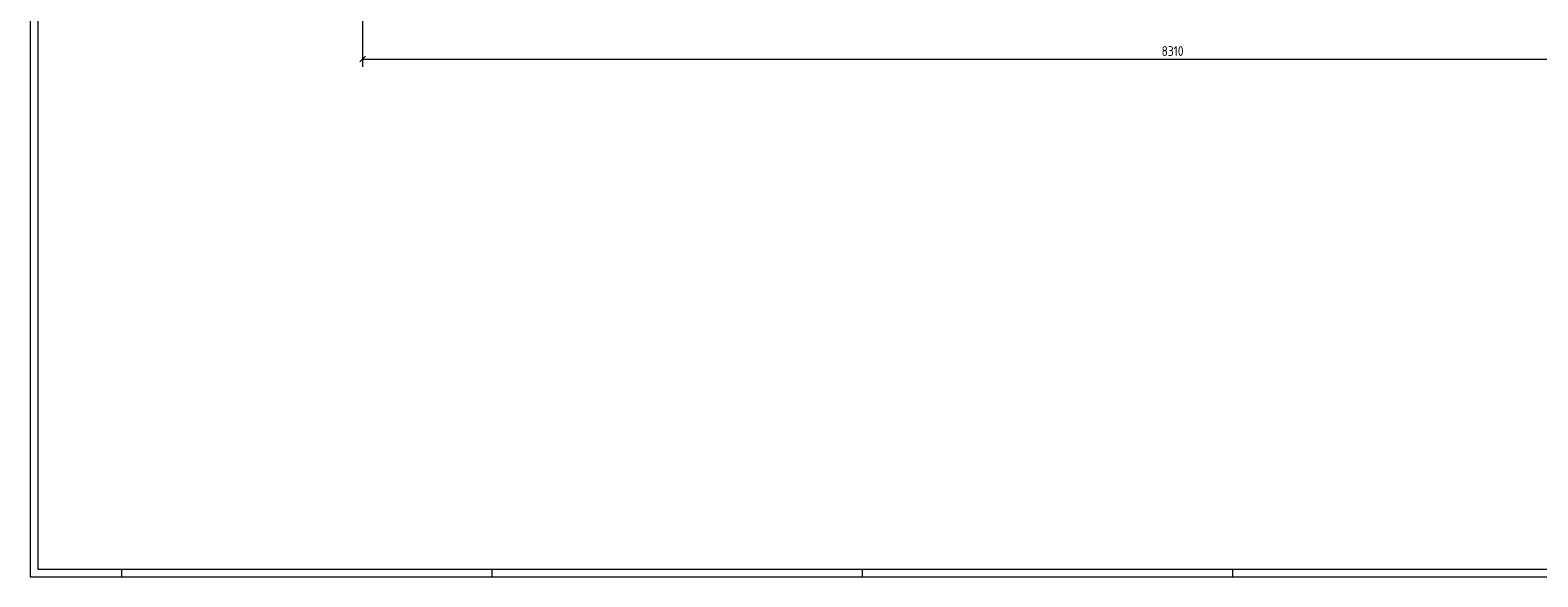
# Model space of a CAD drawing. Header units: millimetres. Extents: x 1 to 1188, y 1 to 840.
# Tile 1 of 7: x 1 to 775, y 1 to 282. Entities that reach past the tile are written whole.
import ezdxf

# ---------------------------------------------------------------- set-up
doc = ezdxf.new("R2010")
doc.units = ezdxf.units.MM
doc.header["$LTSCALE"] = 0.6
doc.linetypes.add('XKITLINE00', pattern=[0])
doc.layers.add('DrawingSheet', color=5, linetype='Continuous', lineweight=0)
doc.layers.add('Z-DIMENSIONS', color=1, linetype='Continuous', lineweight=0)
doc.styles.add('ISOCPEUR', font='ISOCPEUR.TTF')

msp = doc.modelspace()

# ---------------------------------------------------------------- linework, layer by layer
at = {"layer": 'DrawingSheet', "color": 2, "linetype": 'XKITLINE00', "lineweight": 0}
for p, q in [((1, 840), (1, 1)), ((1, 1), (1188, 1)), ((48, 1), (48, 5)), ((238, 1), (238, 5)), ((428, 1), (428, 5)), ((618, 1), (618, 5))]:
    msp.add_line(p, q, dxfattribs=at)
at = {"layer": 'DrawingSheet', "color": 3, "linetype": 'XKITLINE00', "lineweight": 0}
for p, q in [((5, 836), (5, 5)), ((5, 5), (1184, 5))]:
    msp.add_line(p, q, dxfattribs=at)
at = {"layer": 'Z-DIMENSIONS', "color": 7, "linetype": 'XKITLINE00', "lineweight": 0}
for p, q in [((171.59, 293.84), (171.59, 262.78)), ((173, 268.19), (170.17, 265.36)), ((171.59, 266.78), (1002.58, 266.78))]:
    msp.add_line(p, q, dxfattribs=at)
at = {"layer": 'Z-DIMENSIONS', "color": 3}
msp.add_point((171.59, 266.78), dxfattribs=at)

# ---------------------------------------------------------------- texts
at = {"layer": 'Z-DIMENSIONS', "color": 3, "style": 'ISOCPEUR', "width": 0.85}
msp.add_text('8310', height=5, dxfattribs=at).set_placement((581.5, 268.38))

doc.saveas('drawing.dxf')
